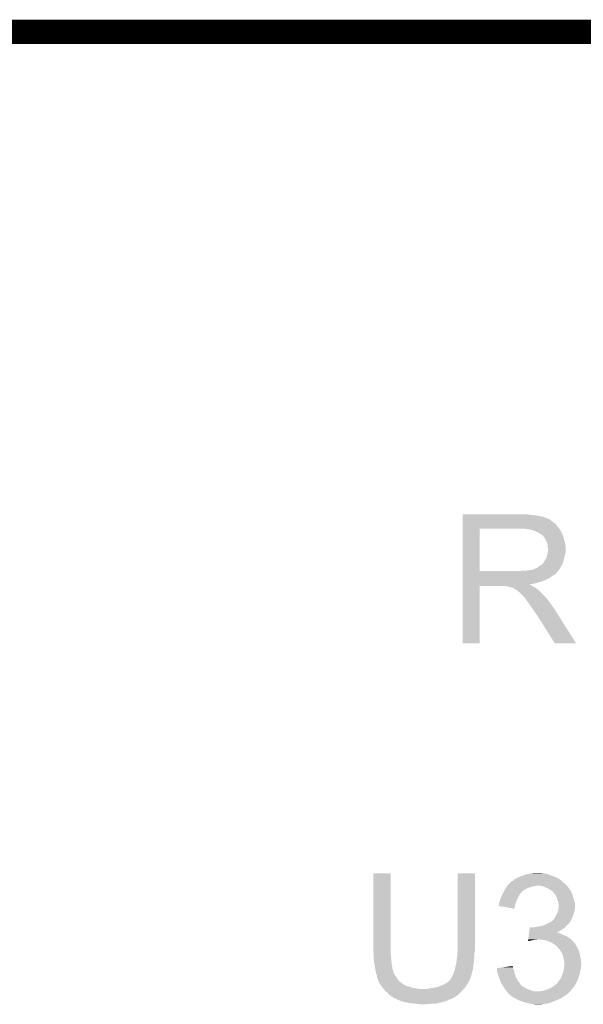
# Model space of a CAD drawing. Extents: x -1.3 to 24.2, y -3.9 to 39.2.
# Tile 29 of 34: x 6.4 to 10, y 33 to 39.2. Entities that reach past the tile are written whole.
import ezdxf

# ---------------------------------------------------------------- set-up
doc = ezdxf.new("R2010")
doc.units = 0
doc.layers.add('ACCEL_37_CLICK_V100_GKO', color=5, linetype='CONTINUOUS')
doc.layers.add('ACCEL_37_CLICK_V100_GTO', color=14, linetype='CONTINUOUS')

msp = doc.modelspace()

# ---------------------------------------------------------------- linework, layer by layer
at = {"layer": 'ACCEL_37_CLICK_V100_GKO', "const_width": 0.1524}
msp.add_lwpolyline([(1.016, 39.116), (21.844, 39.116)], dxfattribs=at)
at = {"layer": 'ACCEL_37_CLICK_V100_GTO'}
for points in [[(9.23038, 36.07054), (9.230382, 36.07562), (9.6774, 36.07054), (9.6266, 36.07562)], [(9.23038, 36.06546), (9.23038, 36.07054), (9.70534, 36.06546), (9.6774, 36.07054)], [(9.23038, 36.057838), (9.23038, 36.06546), (9.743442, 36.057838), (9.70534, 36.06546)], [(9.23038, 36.05276), (9.23038, 36.057838), (9.753604, 36.05276), (9.743442, 36.057838)], [(9.23038, 36.052756), (9.23038, 36.05276), (9.756146, 36.052756), (9.753604, 36.05276)], [(9.23038, 36.047678), (9.23038, 36.052756), (9.763762, 36.047678), (9.756146, 36.052756)], [(9.230378, 35.99434), (9.23038, 36.012118), (9.8298, 35.99434), (9.817102, 36.012118)], [(9.230378, 35.98418), (9.230378, 35.99434), (9.838506, 35.98418), (9.8298, 35.99434)], [(9.23038, 36.045138), (9.23038, 36.047678), (9.773922, 36.045138), (9.763762, 36.047678)], [(9.23038, 36.03498), (9.23038, 36.045138), (9.78662, 36.03498), (9.773922, 36.045138)], [(9.23038, 36.02482), (9.23038, 36.03498), (9.80186, 36.02482), (9.78662, 36.03498)], [(9.23038, 36.012118), (9.23038, 36.02482), (9.817102, 36.012118), (9.80186, 36.02482)], [(9.230372, 35.717502), (9.230378, 35.98416), (9.33704, 35.717502), (9.337042, 35.98416)], [(9.230378, 35.98416), (9.230378, 35.98418), (9.337042, 35.98416), (9.59358, 35.98418)], [(9.652, 35.9791), (9.624062, 35.98418), (9.84286, 35.9791), (9.838506, 35.98418)], [(9.663454, 35.976554), (9.652, 35.9791), (9.84504, 35.976554), (9.84286, 35.9791)], [(9.674862, 35.974018), (9.663454, 35.976554), (9.845044, 35.974018), (9.84504, 35.976554)], [(9.674872, 35.974014), (9.674862, 35.974018), (9.845044, 35.974014), (9.845044, 35.974018)], [(9.69264, 35.9664), (9.674872, 35.974014), (9.85012, 35.9664), (9.845044, 35.974014)], [(9.718038, 35.9537), (9.69264, 35.9664), (9.8552, 35.9537), (9.85012, 35.9664)], [(9.71804, 35.953698), (9.718038, 35.9537), (9.855202, 35.953698), (9.8552, 35.9537)], [(9.723126, 35.94862), (9.71804, 35.953698), (9.857742, 35.94862), (9.855202, 35.953698)], [(9.725666, 35.948614), (9.723126, 35.94862), (9.857744, 35.948614), (9.857742, 35.94862)], [(9.735822, 35.938458), (9.725666, 35.948614), (9.862822, 35.938458), (9.857744, 35.948614)], [(9.7409, 35.93338), (9.735822, 35.938458), (9.864274, 35.93338), (9.862822, 35.938458)], [(9.749368, 35.92068), (9.7409, 35.93338), (9.8679, 35.92068), (9.864274, 35.93338)], [(9.75106, 35.91814), (9.749368, 35.92068), (9.868536, 35.91814), (9.8679, 35.92068)], [(9.75868, 35.90036), (9.75106, 35.91814), (9.87298, 35.90036), (9.868536, 35.91814)], [(9.76376, 35.887658), (9.75868, 35.90036), (9.875804, 35.887658), (9.87298, 35.90036)], [(9.765454, 35.877498), (9.76376, 35.887658), (9.87806, 35.877498), (9.875804, 35.887658)], [(9.7663, 35.872418), (9.765454, 35.877498), (9.878058, 35.872418), (9.87806, 35.877498)], [(9.766302, 35.862258), (9.7663, 35.872418), (9.878058, 35.862258), (9.878058, 35.872418)], [(9.759186, 35.80384), (9.76122, 35.814), (9.87044, 35.80384), (9.87298, 35.814)], [(9.76122, 35.814), (9.76376, 35.82416), (9.87298, 35.814), (9.875522, 35.82416)], [(9.76376, 35.82416), (9.765028, 35.831778), (9.875522, 35.82416), (9.878058, 35.831778)], [(9.765028, 35.831778), (9.7663, 35.8394), (9.878058, 35.831778), (9.878058, 35.8394)], [(9.7663, 35.8394), (9.76884, 35.852098), (9.878058, 35.8394), (9.878058, 35.852098)], [(9.76884, 35.854636), (9.766302, 35.862258), (9.878058, 35.854636), (9.878058, 35.862258)], [(9.76884, 35.852098), (9.76884, 35.854636), (9.878058, 35.852098), (9.878058, 35.854636)], [(9.69772, 35.7378), (9.70534, 35.74288), (9.844532, 35.7378), (9.84758, 35.74288)], [(9.70534, 35.74288), (9.7155, 35.7505), (9.84758, 35.74288), (9.852152, 35.7505)], [(9.7155, 35.7505), (9.723964, 35.755578), (9.852152, 35.7505), (9.8552, 35.755578)], [(9.723964, 35.755578), (9.728198, 35.758118), (9.8552, 35.755578), (9.856214, 35.758118)], [(9.728198, 35.758118), (9.738358, 35.768278), (9.856214, 35.758118), (9.860278, 35.768278)], [(9.738358, 35.768278), (9.745976, 35.780978), (9.860278, 35.768278), (9.865358, 35.780978)], [(9.745976, 35.780978), (9.74598, 35.780982), (9.865358, 35.780978), (9.865358, 35.780982)], [(9.74598, 35.780982), (9.74852, 35.786058), (9.865358, 35.780982), (9.866486, 35.786058)], [(9.74852, 35.786058), (9.758678, 35.801296), (9.866486, 35.786058), (9.869874, 35.801296)], [(9.758678, 35.801296), (9.759186, 35.80384), (9.869874, 35.801296), (9.87044, 35.80384)], [(9.23037, 35.70478), (9.230372, 35.707314), (9.822158, 35.70478), (9.82218, 35.707314)], [(9.23037, 35.704774), (9.23037, 35.70478), (9.819634, 35.704774), (9.822158, 35.70478)], [(9.23037, 35.69208), (9.23037, 35.704774), (9.806936, 35.69208), (9.819634, 35.704774)], [(9.23037, 35.689538), (9.23037, 35.69208), (9.799318, 35.689538), (9.806936, 35.69208)], [(9.23037, 35.6743), (9.23037, 35.689538), (9.778998, 35.6743), (9.799318, 35.689538)], [(9.230372, 35.71748), (9.230372, 35.717502), (9.593578, 35.71748), (9.33704, 35.717502)], [(9.230372, 35.707314), (9.230372, 35.71748), (9.82218, 35.707314), (9.830308, 35.71748)], [(9.593578, 35.71748), (9.608818, 35.72002), (9.830308, 35.71748), (9.83234, 35.72002)], [(9.629138, 35.72002), (9.64692, 35.72256), (9.83234, 35.72002), (9.834244, 35.72256)], [(9.64692, 35.72256), (9.667238, 35.7251), (9.834244, 35.72256), (9.83615, 35.7251)], [(9.667238, 35.7251), (9.682476, 35.73018), (9.83615, 35.7251), (9.83996, 35.73018)], [(9.682476, 35.73018), (9.68502, 35.732718), (9.83996, 35.73018), (9.841482, 35.732718)], [(9.68502, 35.732718), (9.6901, 35.73526), (9.841482, 35.732718), (9.843008, 35.73526)], [(9.6901, 35.73526), (9.69772, 35.7378), (9.843008, 35.73526), (9.844532, 35.7378)], [(9.23036, 35.262842), (9.230368, 35.623478), (9.337018, 35.262842), (9.33704, 35.623478)], [(9.230368, 35.631118), (9.23037, 35.633628), (9.652004, 35.631118), (9.649492, 35.633628)], [(9.230368, 35.62858), (9.230368, 35.631118), (9.657082, 35.62858), (9.652004, 35.631118)], [(9.230368, 35.626038), (9.230368, 35.62858), (9.664704, 35.626038), (9.657082, 35.62858)], [(9.230368, 35.6235), (9.230368, 35.626038), (9.668512, 35.6235), (9.664704, 35.626038)], [(9.230368, 35.623478), (9.230368, 35.6235), (9.33704, 35.623478), (9.499596, 35.6235)], [(9.23037, 35.66922), (9.23037, 35.6743), (9.76884, 35.66922), (9.778998, 35.6743)], [(9.23037, 35.66414), (9.23037, 35.66922), (9.75614, 35.66414), (9.76884, 35.66922)], [(9.23037, 35.65652), (9.23037, 35.66414), (9.740898, 35.65652), (9.75614, 35.66414)], [(9.23037, 35.65144), (9.23037, 35.65652), (9.72566, 35.65144), (9.740898, 35.65652)], [(9.23037, 35.64128), (9.23037, 35.65144), (9.6901, 35.64128), (9.72566, 35.65144)], [(9.23037, 35.6362), (9.23037, 35.64128), (9.669778, 35.6362), (9.6901, 35.64128)], [(9.23037, 35.633628), (9.23037, 35.6362), (9.649492, 35.633628), (9.669778, 35.6362)], [(9.507218, 35.620962), (9.499596, 35.6235), (9.672318, 35.620962), (9.668512, 35.6235)], [(9.517374, 35.62096), (9.507218, 35.620962), (9.672322, 35.62096), (9.672318, 35.620962)], [(9.519918, 35.618424), (9.517374, 35.62096), (9.676886, 35.618424), (9.672322, 35.62096)], [(9.54024, 35.613338), (9.519918, 35.618424), (9.68604, 35.613338), (9.676886, 35.618424)], [(9.54786, 35.6108), (9.54024, 35.613338), (9.690606, 35.6108), (9.68604, 35.613338)], [(9.551674, 35.608258), (9.54786, 35.6108), (9.69518, 35.608258), (9.690606, 35.6108)], [(9.555478, 35.605722), (9.551674, 35.608258), (9.697718, 35.605722), (9.69518, 35.608258)], [(9.565636, 35.600642), (9.555478, 35.605722), (9.7028, 35.600642), (9.697718, 35.605722)], [(9.568174, 35.598106), (9.565636, 35.600642), (9.705336, 35.598106), (9.7028, 35.600642)], [(9.570714, 35.5981), (9.568174, 35.598106), (9.705342, 35.5981), (9.705336, 35.598106)], [(9.570718, 35.598098), (9.570714, 35.5981), (9.705344, 35.598098), (9.705342, 35.5981)], [(9.575814, 35.593006), (9.570718, 35.598098), (9.7155, 35.593006), (9.705344, 35.598098)], [(9.57834, 35.590482), (9.575814, 35.593006), (9.715506, 35.590482), (9.7155, 35.593006)], [(9.578352, 35.590474), (9.57834, 35.590482), (9.715506, 35.590474), (9.715506, 35.590482)], [(9.588498, 35.58286), (9.578352, 35.590474), (9.72312, 35.58286), (9.715506, 35.590474)], [(9.608818, 35.56254), (9.588498, 35.58286), (9.74344, 35.56254), (9.72312, 35.58286)], [(9.621518, 35.54984), (9.608818, 35.56254), (9.754024, 35.54984), (9.74344, 35.56254)], [(9.62279, 35.5473), (9.621518, 35.54984), (9.75614, 35.5473), (9.754024, 35.54984)], [(9.62406, 35.544762), (9.62279, 35.5473), (9.758316, 35.544762), (9.75614, 35.5473)], [(9.634948, 35.52952), (9.62406, 35.544762), (9.77138, 35.52952), (9.758316, 35.544762)], [(9.651276, 35.50666), (9.634948, 35.52952), (9.78662, 35.50666), (9.77138, 35.52952)], [(9.667604, 35.4838), (9.651276, 35.50666), (9.8044, 35.4838), (9.78662, 35.50666)], [(9.67486, 35.47364), (9.667604, 35.4838), (9.810822, 35.47364), (9.8044, 35.4838)], [(9.69518, 35.44316), (9.67486, 35.47364), (9.830086, 35.44316), (9.810822, 35.47364)], [(9.697718, 35.44062), (9.69518, 35.44316), (9.83169, 35.44062), (9.830086, 35.44316)], [(9.700258, 35.435544), (9.697718, 35.44062), (9.834898, 35.435544), (9.83169, 35.44062)], [(9.702798, 35.433002), (9.700258, 35.435544), (9.836506, 35.433002), (9.834898, 35.435544)], [(9.809478, 35.26283), (9.702798, 35.433002), (9.944054, 35.26283), (9.836506, 35.433002)], [(9.337018, 35.26282), (9.23036, 35.262842), (9.337018, 35.26282), (9.337018, 35.262842)], [(9.94406, 35.26282), (9.944054, 35.26283), (9.94406, 35.26282), (9.809478, 35.26283)], [(8.66648, 33.31972), (8.6665, 33.812458), (8.7757, 33.31972), (8.7757, 33.812458)], [(8.6665, 33.812458), (8.666502, 33.81248), (8.7757, 33.812458), (8.666502, 33.81248)], [(9.19734, 33.34258), (9.19736, 33.812458), (9.30656, 33.34258), (9.30656, 33.812458)], [(9.19736, 33.812458), (9.197362, 33.81248), (9.30656, 33.812458), (9.197362, 33.81248)], [(9.530082, 33.75406), (9.540246, 33.76422), (9.86536, 33.75406), (9.8552, 33.76422)], [(9.540246, 33.76422), (9.545326, 33.764226), (9.8552, 33.76422), (9.855194, 33.764226)], [(9.545326, 33.764226), (9.547858, 33.766758), (9.855194, 33.764226), (9.852662, 33.766758)], [(9.547858, 33.766758), (9.555478, 33.774378), (9.852662, 33.766758), (9.839962, 33.774378)], [(9.555478, 33.774378), (9.55548, 33.77438), (9.839962, 33.774378), (9.83996, 33.77438)], [(9.55548, 33.77438), (9.5631, 33.77946), (9.83996, 33.77438), (9.833186, 33.77946)], [(9.5631, 33.77946), (9.570714, 33.781998), (9.833186, 33.77946), (9.829802, 33.781998)], [(9.570714, 33.781998), (9.570722, 33.782), (9.829802, 33.781998), (9.829798, 33.782)], [(9.570722, 33.782), (9.574948, 33.784536), (9.829798, 33.782), (9.822196, 33.784536)], [(9.574948, 33.784536), (9.57915, 33.787058), (9.822196, 33.784536), (9.82218, 33.787058)], [(9.57915, 33.787058), (9.579186, 33.78708), (9.82218, 33.787058), (9.819644, 33.78708)], [(9.579186, 33.78708), (9.58342, 33.78962), (9.819644, 33.78708), (9.81287, 33.78962)], [(9.58342, 33.78962), (9.60628, 33.79724), (9.81287, 33.78962), (9.792548, 33.79724)], [(9.60628, 33.79724), (9.61898, 33.80232), (9.792548, 33.79724), (9.779, 33.80232)], [(9.61898, 33.80232), (9.631682, 33.8074), (9.779, 33.80232), (9.763758, 33.8074)], [(9.631682, 33.8074), (9.648178, 33.809938), (9.763758, 33.8074), (9.756142, 33.809938)], [(9.648178, 33.809938), (9.6647, 33.81248), (9.756142, 33.809938), (9.73836, 33.81248)], [(9.6647, 33.81248), (9.679942, 33.81502), (9.73836, 33.81248), (9.723118, 33.81502)], [(9.481818, 33.682938), (9.488168, 33.695634), (9.591038, 33.682938), (9.603734, 33.695634)], [(9.488168, 33.695634), (9.489436, 33.69817), (9.603734, 33.695634), (9.60374, 33.69817)], [(9.489436, 33.69817), (9.49452, 33.70834), (9.60374, 33.69817), (9.61898, 33.70834)], [(9.49452, 33.70834), (9.497062, 33.71342), (9.61898, 33.70834), (9.627868, 33.71342)], [(9.497062, 33.71342), (9.500616, 33.7185), (9.627868, 33.71342), (9.636758, 33.7185)], [(9.500616, 33.7185), (9.507726, 33.728658), (9.636758, 33.7185), (9.66724, 33.728658)], [(9.507726, 33.728658), (9.511284, 33.73374), (9.66724, 33.728658), (9.692638, 33.73374)], [(9.511284, 33.73374), (9.514842, 33.738822), (9.886952, 33.73374), (9.882716, 33.738822)], [(9.514842, 33.738822), (9.517378, 33.741358), (9.882716, 33.738822), (9.880602, 33.741358)], [(9.517378, 33.741358), (9.530082, 33.75406), (9.880602, 33.741358), (9.86536, 33.75406)], [(9.740898, 33.728662), (9.723118, 33.73374), (9.891182, 33.728662), (9.886952, 33.73374)], [(9.745982, 33.72612), (9.740898, 33.728662), (9.8933, 33.72612), (9.891182, 33.728662)], [(9.75614, 33.72104), (9.745982, 33.72612), (9.89693, 33.72104), (9.8933, 33.72612)], [(9.771378, 33.71596), (9.75614, 33.72104), (9.900558, 33.71596), (9.89693, 33.72104)], [(9.78154, 33.70834), (9.771378, 33.71596), (9.906002, 33.70834), (9.900558, 33.71596)], [(9.781544, 33.708338), (9.78154, 33.70834), (9.906002, 33.708338), (9.906002, 33.70834)], [(9.785356, 33.705796), (9.781544, 33.708338), (9.908542, 33.705796), (9.906002, 33.708338)], [(9.796778, 33.69818), (9.785356, 33.705796), (9.91235, 33.69818), (9.908542, 33.705796)], [(9.80313, 33.69056), (9.796778, 33.69818), (9.91616, 33.69056), (9.91235, 33.69818)], [(9.461498, 33.6296), (9.463404, 33.63722), (9.56564, 33.6296), (9.56818, 33.63722)], [(9.463404, 33.63722), (9.46404, 33.639758), (9.56818, 33.63722), (9.569266, 33.639758)], [(9.46404, 33.639758), (9.46912, 33.655), (9.569266, 33.639758), (9.5758, 33.655)], [(9.46912, 33.655), (9.47166, 33.66262), (9.5758, 33.655), (9.57961, 33.66262)], [(9.47166, 33.66262), (9.47547, 33.67024), (9.57961, 33.66262), (9.58342, 33.67024)], [(9.47547, 33.67024), (9.481818, 33.682938), (9.58342, 33.67024), (9.591038, 33.682938)], [(9.80948, 33.68294), (9.80313, 33.69056), (9.91921, 33.68294), (9.91616, 33.69056)], [(9.812866, 33.677862), (9.80948, 33.68294), (9.92124, 33.677862), (9.91921, 33.68294)], [(9.819638, 33.667704), (9.812866, 33.677862), (9.924626, 33.667704), (9.92124, 33.677862)], [(9.821334, 33.66262), (9.819638, 33.667704), (9.92632, 33.66262), (9.924626, 33.667704)], [(9.82472, 33.652458), (9.821334, 33.66262), (9.929224, 33.652458), (9.92632, 33.66262)], [(9.827768, 33.64484), (9.82472, 33.652458), (9.9314, 33.64484), (9.929224, 33.652458)], [(9.829798, 33.639762), (9.827768, 33.64484), (9.93267, 33.639762), (9.9314, 33.64484)], [(9.83234, 33.62452), (9.829798, 33.639762), (9.93648, 33.62452), (9.93267, 33.639762)], [(9.45642, 33.606758), (9.456422, 33.609284), (9.559032, 33.606758), (9.55954, 33.609284)], [(9.555458, 33.588964), (9.45642, 33.606758), (9.555458, 33.588964), (9.559032, 33.606758)], [(9.456422, 33.609284), (9.458956, 33.614358), (9.55954, 33.609284), (9.56056, 33.614358)], [(9.458956, 33.614358), (9.45896, 33.614364), (9.56056, 33.614358), (9.56056, 33.614364)], [(9.45896, 33.614364), (9.458962, 33.621982), (9.56056, 33.614364), (9.5631, 33.621982)], [(9.458962, 33.621982), (9.461498, 33.6296), (9.5631, 33.621982), (9.56564, 33.6296)], [(9.827262, 33.563562), (9.830162, 33.57372), (9.930552, 33.563562), (9.933938, 33.57372)], [(9.830162, 33.57372), (9.83234, 33.581338), (9.933938, 33.57372), (9.935462, 33.581338)], [(9.832342, 33.624518), (9.83234, 33.62452), (9.93648, 33.624518), (9.93648, 33.62452)], [(9.83234, 33.581338), (9.833354, 33.586418), (9.935462, 33.581338), (9.93648, 33.586418)], [(9.834878, 33.616902), (9.832342, 33.624518), (9.93648, 33.616902), (9.93648, 33.624518)], [(9.833354, 33.586418), (9.83488, 33.594042), (9.93648, 33.586418), (9.93648, 33.594042)], [(9.83488, 33.594042), (9.834878, 33.616902), (9.93648, 33.594042), (9.93648, 33.616902)], [(9.787888, 33.50768), (9.791702, 33.510222), (9.908538, 33.50768), (9.909626, 33.510222)], [(9.791702, 33.510222), (9.799322, 33.517842), (9.909626, 33.510222), (9.912894, 33.517842)], [(9.799322, 33.517842), (9.805416, 33.52546), (9.912894, 33.517842), (9.91616, 33.52546)], [(9.805416, 33.52546), (9.809482, 33.530542), (9.91616, 33.52546), (9.9187, 33.530542)], [(9.809482, 33.530542), (9.81456, 33.5407), (9.9187, 33.530542), (9.92378, 33.5407)], [(9.81456, 33.5407), (9.8171, 33.545778), (9.92378, 33.5407), (9.92523, 33.545778)], [(9.8171, 33.545778), (9.824358, 33.55848), (9.92523, 33.545778), (9.92886, 33.55848)], [(9.824358, 33.55848), (9.827262, 33.563562), (9.92886, 33.55848), (9.930552, 33.563562)], [(9.648126, 33.4391), (9.649624, 33.4518), (9.824796, 33.4391), (9.84504, 33.4518)], [(9.649624, 33.4518), (9.652018, 33.472118), (9.84504, 33.4518), (9.875518, 33.472118)], [(9.652018, 33.472118), (9.65202, 33.47212), (9.875518, 33.472118), (9.875518, 33.47212)], [(9.677402, 33.47212), (9.72312, 33.47974), (9.875518, 33.47212), (9.881614, 33.47974)], [(9.72312, 33.47974), (9.743432, 33.484818), (9.881614, 33.47974), (9.885678, 33.484818)], [(9.743432, 33.484818), (9.743442, 33.48482), (9.885678, 33.484818), (9.88568, 33.48482)], [(9.743442, 33.48482), (9.758676, 33.492438), (9.88568, 33.48482), (9.895838, 33.492438)], [(9.758676, 33.492438), (9.778994, 33.502598), (9.895838, 33.492438), (9.90346, 33.502598)], [(9.778994, 33.502598), (9.784082, 33.505142), (9.90346, 33.502598), (9.906, 33.505142)], [(9.784082, 33.505142), (9.787888, 33.50768), (9.906, 33.505142), (9.908538, 33.50768)], [(9.641842, 33.385788), (9.642138, 33.3883), (9.641842, 33.385788), (9.65708, 33.3883)], [(9.642138, 33.3883), (9.642736, 33.39338), (9.65708, 33.3883), (9.682478, 33.39338)], [(9.642736, 33.39338), (9.643036, 33.395918), (9.692636, 33.39338), (9.700258, 33.395918)], [(9.643036, 33.39592), (9.643934, 33.40354), (9.912352, 33.39592), (9.903462, 33.40354)], [(9.643036, 33.395918), (9.643036, 33.39592), (9.700258, 33.395918), (9.710422, 33.39592)], [(9.643934, 33.40354), (9.64543, 33.416238), (9.903462, 33.40354), (9.88314, 33.416238)], [(9.64543, 33.416238), (9.647228, 33.43148), (9.88314, 33.416238), (9.84758, 33.43148)], [(9.647228, 33.43148), (9.647826, 33.43656), (9.84758, 33.43148), (9.834884, 33.43656)], [(9.647826, 33.43656), (9.648126, 33.439094), (9.834884, 33.43656), (9.832346, 33.439094)], [(9.648126, 33.439094), (9.648126, 33.4391), (9.832346, 33.439094), (9.824796, 33.4391)], [(9.735818, 33.39338), (9.710422, 33.39592), (9.915316, 33.39338), (9.912352, 33.39592)], [(9.758678, 33.3883), (9.735818, 33.39338), (9.921242, 33.3883), (9.915316, 33.39338)], [(9.779, 33.38068), (9.758678, 33.3883), (9.927772, 33.38068), (9.921242, 33.3883)], [(9.19734, 33.322258), (9.19734, 33.34258), (9.30656, 33.322258), (9.30656, 33.34258)], [(9.19734, 33.317178), (9.19734, 33.322258), (9.30529, 33.317178), (9.30656, 33.322258)], [(9.79424, 33.37306), (9.779, 33.38068), (9.934302, 33.37306), (9.927772, 33.38068)], [(9.798474, 33.37052), (9.79424, 33.37306), (9.936478, 33.37052), (9.934302, 33.37306)], [(9.802716, 33.367976), (9.798474, 33.37052), (9.939022, 33.367976), (9.936478, 33.37052)], [(9.806938, 33.365442), (9.802716, 33.367976), (9.94029, 33.365442), (9.939022, 33.367976)], [(9.810324, 33.362902), (9.806938, 33.365442), (9.94156, 33.362902), (9.94029, 33.365442)], [(9.817098, 33.35782), (9.810324, 33.362902), (9.94461, 33.35782), (9.94156, 33.362902)], [(9.824722, 33.3502), (9.817098, 33.35782), (9.94918, 33.3502), (9.94461, 33.35782)], [(9.837784, 33.33496), (9.824722, 33.3502), (9.9568, 33.33496), (9.94918, 33.3502)], [(9.83996, 33.33242), (9.837784, 33.33496), (9.95789, 33.33242), (9.9568, 33.33496)], [(9.850848, 33.317178), (9.83996, 33.33242), (9.96442, 33.317178), (9.95789, 33.33242)], [(8.667892, 33.30702), (8.66648, 33.31972), (8.7757, 33.30702), (8.7757, 33.31972)], [(8.66902, 33.29686), (8.667892, 33.30702), (8.77683, 33.29686), (8.7757, 33.30702)], [(8.66902, 33.28416), (8.66902, 33.29686), (8.77824, 33.28416), (8.77683, 33.29686)], [(8.66902, 33.276542), (8.66902, 33.28416), (8.779002, 33.276542), (8.77824, 33.28416)], [(8.67156, 33.25622), (8.66902, 33.276542), (8.781034, 33.25622), (8.779002, 33.276542)], [(9.18972, 33.246062), (9.19226, 33.26892), (9.299362, 33.246062), (9.301268, 33.26892)], [(9.19226, 33.26892), (9.192576, 33.271462), (9.301268, 33.26892), (9.30148, 33.271462)], [(9.192576, 33.271462), (9.194482, 33.286698), (9.30148, 33.271462), (9.30402, 33.286698)], [(9.194482, 33.286698), (9.1948, 33.28924), (9.30402, 33.286698), (9.30402, 33.28924)], [(9.1948, 33.28924), (9.196878, 33.312098), (9.30402, 33.28924), (9.30402, 33.312098)], [(9.196878, 33.312098), (9.19734, 33.317178), (9.30402, 33.312098), (9.30529, 33.317178)], [(9.852658, 33.314642), (9.850848, 33.317178), (9.964984, 33.314642), (9.96442, 33.317178)], [(9.860278, 33.296862), (9.852658, 33.314642), (9.968936, 33.296862), (9.964984, 33.314642)], [(9.860914, 33.29432), (9.860278, 33.296862), (9.9695, 33.29432), (9.968936, 33.296862)], [(9.86536, 33.27654), (9.860914, 33.29432), (9.973056, 33.27654), (9.9695, 33.29432)], [(9.86663, 33.26892), (9.86536, 33.27654), (9.97458, 33.26892), (9.973056, 33.27654)], [(9.8679, 33.2613), (9.86663, 33.26892), (9.975216, 33.2613), (9.97458, 33.26892)], [(9.87044, 33.248602), (9.8679, 33.2613), (9.976274, 33.248602), (9.975216, 33.2613)], [(8.6741, 33.23844), (8.67156, 33.25622), (8.782812, 33.23844), (8.781034, 33.25622)], [(8.674948, 33.23336), (8.6741, 33.23844), (8.78332, 33.23336), (8.782812, 33.23844)], [(8.67918, 33.20796), (8.674948, 33.23336), (8.7884, 33.20796), (8.78332, 33.23336)], [(8.68172, 33.19272), (8.67918, 33.20796), (8.792214, 33.19272), (8.7884, 33.20796)], [(9.17702, 33.195258), (9.181252, 33.20796), (9.290684, 33.195258), (9.29386, 33.20796)], [(9.181252, 33.20796), (9.1821, 33.210502), (9.29386, 33.20796), (9.29425, 33.210502)], [(9.1821, 33.210502), (9.18464, 33.228282), (9.29425, 33.210502), (9.296986, 33.228282)], [(9.18464, 33.228282), (9.188268, 33.24098), (9.296986, 33.228282), (9.29894, 33.24098)], [(9.188268, 33.24098), (9.18972, 33.246062), (9.29894, 33.24098), (9.299362, 33.246062)], [(9.446262, 33.1978), (9.446272, 33.207958), (9.55294, 33.1978), (9.550402, 33.207958)], [(9.446272, 33.207958), (9.446276, 33.213036), (9.550402, 33.207958), (9.547862, 33.213036)], [(9.446276, 33.213036), (9.44628, 33.215582), (9.547862, 33.213036), (9.547862, 33.215582)], [(9.44628, 33.215582), (9.485914, 33.220654), (9.547862, 33.215582), (9.54786, 33.220654)], [(9.485914, 33.220654), (9.505762, 33.223194), (9.54786, 33.220654), (9.545326, 33.223194)], [(9.505762, 33.223194), (9.54532, 33.228256), (9.545326, 33.223194), (9.54532, 33.228256)], [(9.86282, 33.187642), (9.866206, 33.20288), (9.96899, 33.187642), (9.97204, 33.20288)], [(9.866206, 33.20288), (9.8679, 33.210502), (9.97204, 33.20288), (9.973944, 33.210502)], [(9.8679, 33.210502), (9.86813, 33.213038), (9.973944, 33.210502), (9.97458, 33.213038)], [(9.86813, 33.213038), (9.869054, 33.223196), (9.97458, 33.213038), (9.97458, 33.223196)], [(9.869054, 33.223196), (9.869516, 33.228276), (9.97458, 33.223196), (9.977118, 33.228276)], [(9.869516, 33.228276), (9.87044, 33.238438), (9.977118, 33.228276), (9.977118, 33.238438)], [(9.87044, 33.238442), (9.87044, 33.248602), (9.97712, 33.238442), (9.976274, 33.248602)], [(9.87044, 33.238438), (9.87044, 33.238442), (9.977118, 33.238438), (9.97712, 33.238442)], [(8.682738, 33.187638), (8.68172, 33.19272), (8.793484, 33.187638), (8.792214, 33.19272)], [(8.683246, 33.185094), (8.682738, 33.187638), (8.79602, 33.185094), (8.793484, 33.187638)], [(8.68426, 33.180022), (8.683246, 33.185094), (8.796024, 33.180022), (8.79602, 33.185094)], [(8.685534, 33.177474), (8.68426, 33.180022), (8.796026, 33.177474), (8.796024, 33.180022)], [(8.689338, 33.169864), (8.685534, 33.177474), (8.803636, 33.169864), (8.796026, 33.177474)], [(8.68934, 33.169858), (8.689338, 33.169864), (8.80364, 33.169858), (8.803636, 33.169864)], [(8.68934, 33.159704), (8.68934, 33.169858), (8.811258, 33.159704), (8.80364, 33.169858)], [(8.689342, 33.159698), (8.68934, 33.159704), (8.811262, 33.159698), (8.811258, 33.159704)], [(8.69188, 33.152082), (8.689342, 33.159698), (8.815832, 33.152082), (8.811262, 33.159698)], [(8.694422, 33.147), (8.69188, 33.152082), (8.81888, 33.147), (8.815832, 33.152082)], [(8.696958, 33.141924), (8.694422, 33.147), (8.822942, 33.141924), (8.81888, 33.147)], [(8.69696, 33.139384), (8.696958, 33.141924), (8.824974, 33.139384), (8.822942, 33.141924)], [(8.699504, 33.134298), (8.69696, 33.139384), (8.829042, 33.134298), (8.824974, 33.139384)], [(9.144006, 33.134302), (9.146546, 33.13684), (9.271, 33.134302), (9.272268, 33.13684)], [(9.146546, 33.13684), (9.14908, 33.136862), (9.272268, 33.13684), (9.27228, 33.136862)], [(9.14908, 33.136862), (9.149086, 33.139386), (9.27228, 33.136862), (9.273542, 33.139386)], [(9.149086, 33.139386), (9.151622, 33.141924), (9.273542, 33.139386), (9.27481, 33.141924)], [(9.151622, 33.141924), (9.152888, 33.144456), (9.27481, 33.141924), (9.276078, 33.144456)], [(9.152888, 33.144456), (9.154158, 33.146996), (9.276078, 33.144456), (9.27608, 33.146996)], [(9.154158, 33.146996), (9.154162, 33.147002), (9.27608, 33.146996), (9.27608, 33.147002)], [(9.154162, 33.147002), (9.164322, 33.162242), (9.27608, 33.147002), (9.28116, 33.162242)], [(9.164322, 33.162242), (9.16686, 33.172402), (9.28116, 33.162242), (9.284546, 33.172402)], [(9.16686, 33.172402), (9.1694, 33.177482), (9.284546, 33.172402), (9.28624, 33.177482)], [(9.1694, 33.177482), (9.17194, 33.18256), (9.28624, 33.177482), (9.287508, 33.18256)], [(9.17194, 33.18256), (9.17702, 33.195258), (9.287508, 33.18256), (9.290684, 33.195258)], [(9.44626, 33.195262), (9.446262, 33.1978), (9.553666, 33.195262), (9.55294, 33.1978)], [(9.450616, 33.18002), (9.44626, 33.195262), (9.55802, 33.18002), (9.553666, 33.195262)], [(9.45134, 33.17748), (9.450616, 33.18002), (9.558974, 33.17748), (9.55802, 33.18002)], [(9.457268, 33.1597), (9.45134, 33.17748), (9.56564, 33.1597), (9.558974, 33.17748)], [(9.4615, 33.147), (9.457268, 33.1597), (9.571992, 33.147), (9.56564, 33.1597)], [(9.464676, 33.13938), (9.4615, 33.147), (9.575802, 33.13938), (9.571992, 33.147)], [(9.4742, 33.11652), (9.464676, 33.13938), (9.592136, 33.11652), (9.575802, 33.13938)], [(9.835514, 33.1343), (9.83742, 33.13684), (9.95172, 33.1343), (9.952566, 33.13684)], [(9.83742, 33.13684), (9.847578, 33.14954), (9.952566, 33.13684), (9.9568, 33.14954)], [(9.847578, 33.14954), (9.84758, 33.149542), (9.9568, 33.14954), (9.9568, 33.149542)], [(9.84758, 33.149542), (9.8552, 33.16732), (9.9568, 33.149542), (9.963264, 33.16732)], [(9.8552, 33.16732), (9.859008, 33.17748), (9.963264, 33.16732), (9.966958, 33.17748)], [(9.859008, 33.17748), (9.86282, 33.187642), (9.966958, 33.17748), (9.96899, 33.187642)], [(8.705852, 33.1216), (8.699504, 33.134298), (8.84428, 33.1216), (8.829042, 33.134298)], [(8.70966, 33.113982), (8.705852, 33.1216), (8.855708, 33.113982), (8.84428, 33.1216)], [(8.711442, 33.111438), (8.70966, 33.113982), (8.859522, 33.111438), (8.855708, 33.113982)], [(8.713218, 33.1089), (8.711442, 33.111438), (8.862064, 33.1089), (8.859522, 33.111438)], [(8.714996, 33.10636), (8.713218, 33.1089), (8.86968, 33.10636), (8.862064, 33.1089)], [(8.71855, 33.10128), (8.714996, 33.10636), (8.879842, 33.10128), (8.86968, 33.10636)], [(8.72033, 33.098738), (8.71855, 33.10128), (8.892542, 33.098738), (8.879842, 33.10128)], [(8.725662, 33.09112), (8.72033, 33.098738), (8.910324, 33.09112), (8.892542, 33.098738)], [(8.72744, 33.08858), (8.725662, 33.09112), (8.930638, 33.08858), (8.910324, 33.09112)], [(8.72744, 33.088578), (8.72744, 33.08858), (8.930648, 33.088578), (8.930638, 33.08858)], [(8.731794, 33.0835), (8.72744, 33.088578), (8.953502, 33.0835), (8.930648, 33.088578)], [(8.74268, 33.0708), (8.731794, 33.0835), (9.22528, 33.0708), (9.23798, 33.0835)], [(9.006842, 33.0835), (9.016992, 33.086038), (9.23798, 33.0835), (9.240518, 33.086038)], [(9.016992, 33.086038), (9.017, 33.08604), (9.240518, 33.086038), (9.240518, 33.08604)], [(9.017, 33.08604), (9.072882, 33.096202), (9.240518, 33.08604), (9.24687, 33.096202)], [(9.072882, 33.096202), (9.09828, 33.10636), (9.24687, 33.096202), (9.25322, 33.10636)], [(9.09828, 33.10636), (9.123678, 33.11906), (9.25322, 33.10636), (9.261688, 33.11906)], [(9.123678, 33.11906), (9.12791, 33.1216), (9.261688, 33.11906), (9.263382, 33.1216)], [(9.12791, 33.1216), (9.136382, 33.126682), (9.263382, 33.1216), (9.266428, 33.126682)], [(9.136382, 33.126682), (9.144006, 33.134302), (9.266428, 33.126682), (9.271, 33.134302)], [(9.48182, 33.10636), (9.4742, 33.11652), (9.599396, 33.10636), (9.592136, 33.11652)], [(9.483344, 33.10382), (9.48182, 33.10636), (9.60121, 33.10382), (9.599396, 33.10636)], [(9.483348, 33.103814), (9.483344, 33.10382), (9.603746, 33.103814), (9.60121, 33.10382)], [(9.486394, 33.098738), (9.483348, 33.103814), (9.608824, 33.098738), (9.603746, 33.103814)], [(9.48944, 33.09366), (9.486394, 33.098738), (9.618978, 33.09366), (9.608824, 33.098738)], [(9.48944, 33.093658), (9.48944, 33.09366), (9.618982, 33.093658), (9.618978, 33.09366)], [(9.49325, 33.08604), (9.48944, 33.093658), (9.631678, 33.08604), (9.618982, 33.093658)], [(9.494518, 33.083504), (9.49325, 33.08604), (9.63802, 33.083504), (9.631678, 33.08604)], [(9.497062, 33.08096), (9.494518, 33.083504), (9.64438, 33.08096), (9.63802, 33.083504)], [(9.502138, 33.075882), (9.497062, 33.08096), (9.65623, 33.075882), (9.64438, 33.08096)], [(9.503834, 33.07334), (9.502138, 33.075882), (9.662162, 33.07334), (9.65623, 33.075882)], [(9.743442, 33.073342), (9.784076, 33.08858), (9.911082, 33.073342), (9.92378, 33.08858)], [(9.784076, 33.08858), (9.784082, 33.088582), (9.92378, 33.08858), (9.92378, 33.088582)], [(9.784082, 33.088582), (9.80186, 33.10128), (9.92378, 33.088582), (9.932246, 33.10128)], [(9.80186, 33.10128), (9.82218, 33.116522), (9.932246, 33.10128), (9.942406, 33.116522)], [(9.82218, 33.116522), (9.824716, 33.119058), (9.942406, 33.116522), (9.944098, 33.119058)], [(9.824716, 33.119058), (9.82472, 33.11906), (9.944098, 33.119058), (9.944098, 33.11906)], [(9.82472, 33.11906), (9.8298, 33.12668), (9.944098, 33.11906), (9.947908, 33.12668)], [(9.8298, 33.12668), (9.835514, 33.1343), (9.947908, 33.12668), (9.95172, 33.1343)], [(8.760462, 33.053018), (8.74268, 33.0708), (9.207498, 33.053018), (9.22528, 33.0708)], [(8.766556, 33.04794), (8.760462, 33.053018), (9.20242, 33.04794), (9.207498, 33.053018)], [(8.7757, 33.04032), (8.766556, 33.04794), (9.191532, 33.04032), (9.20242, 33.04794)], [(8.788402, 33.0327), (8.7757, 33.04032), (9.180644, 33.0327), (9.191532, 33.04032)], [(8.793476, 33.030162), (8.788402, 33.0327), (9.177018, 33.030162), (9.180644, 33.0327)], [(8.79348, 33.03016), (8.793476, 33.030162), (9.177016, 33.03016), (9.177018, 33.030162)], [(8.793486, 33.030154), (8.79348, 33.03016), (9.174474, 33.030154), (9.177016, 33.03016)], [(8.79602, 33.02762), (8.793486, 33.030154), (9.171934, 33.02762), (9.174474, 33.030154)], [(8.796026, 33.027614), (8.79602, 33.02762), (9.169394, 33.027614), (9.171934, 33.02762)], [(8.798554, 33.025086), (8.796026, 33.027614), (9.166864, 33.025086), (9.169394, 33.027614)], [(8.801096, 33.02508), (8.798554, 33.025086), (9.166858, 33.02508), (9.166864, 33.025086)], [(8.806686, 33.02254), (8.801096, 33.02508), (9.164316, 33.02254), (9.166858, 33.02508)], [(8.81227, 33.020002), (8.806686, 33.02254), (9.1567, 33.020002), (9.164316, 33.02254)], [(8.817864, 33.01746), (8.81227, 33.020002), (9.146538, 33.01746), (9.1567, 33.020002)], [(8.82904, 33.01238), (8.817864, 33.01746), (9.136378, 33.01238), (9.146538, 33.01746)], [(8.844282, 33.0073), (8.82904, 33.01238), (9.126218, 33.0073), (9.136378, 33.01238)], [(9.50722, 33.06826), (9.503834, 33.07334), (9.682482, 33.06826), (9.662162, 33.07334)], [(9.514838, 33.06064), (9.50722, 33.06826), (9.89838, 33.06064), (9.906, 33.06826)], [(9.517378, 33.055566), (9.514838, 33.06064), (9.893306, 33.055566), (9.89838, 33.06064)], [(9.522446, 33.053026), (9.517378, 33.055566), (9.890766, 33.053026), (9.893306, 33.055566)], [(9.522448, 33.05302), (9.522446, 33.053026), (9.89076, 33.05302), (9.890766, 33.053026)], [(9.52246, 33.050502), (9.522448, 33.05302), (9.886982, 33.050502), (9.89076, 33.05302)], [(9.524994, 33.05048), (9.52246, 33.050502), (9.88695, 33.05048), (9.886982, 33.050502)], [(9.527538, 33.047938), (9.524994, 33.05048), (9.883138, 33.047938), (9.88695, 33.05048)], [(9.53262, 33.042858), (9.527538, 33.047938), (9.878056, 33.042858), (9.883138, 33.047938)], [(9.537698, 33.037782), (9.53262, 33.042858), (9.867906, 33.037782), (9.878056, 33.042858)], [(9.537704, 33.037778), (9.537698, 33.037782), (9.8679, 33.037778), (9.867906, 33.037782)], [(9.549134, 33.030158), (9.537704, 33.037778), (9.857738, 33.030158), (9.8679, 33.037778)], [(9.552938, 33.027622), (9.549134, 33.030158), (9.85351, 33.027622), (9.857738, 33.030158)], [(9.563102, 33.02254), (9.552938, 33.027622), (9.845042, 33.02254), (9.85351, 33.027622)], [(9.573262, 33.01746), (9.563102, 33.02254), (9.83234, 33.01746), (9.845042, 33.02254)], [(9.58342, 33.01238), (9.573262, 33.01746), (9.820486, 33.01238), (9.83234, 33.01746)], [(9.590406, 33.00984), (9.58342, 33.01238), (9.81456, 33.00984), (9.820486, 33.01238)], [(9.715502, 33.06826), (9.7282, 33.0708), (9.906, 33.06826), (9.90854, 33.0708)], [(9.7282, 33.0708), (9.743442, 33.073342), (9.90854, 33.0708), (9.911082, 33.073342)], [(8.851908, 33.004758), (8.844282, 33.0073), (9.11352, 33.004758), (9.126218, 33.0073)], [(8.859522, 33.00222), (8.851908, 33.004758), (9.105902, 33.00222), (9.11352, 33.004758)], [(8.870528, 32.99968), (8.859522, 33.00222), (9.09828, 32.99968), (9.105902, 33.00222)], [(8.881534, 32.99714), (8.870528, 32.99968), (9.083038, 32.99714), (9.09828, 32.99968)], [(8.89254, 32.9946), (8.881534, 32.99714), (9.074148, 32.9946), (9.083038, 32.99714)], [(8.920482, 32.99206), (8.89254, 32.9946), (9.065258, 32.99206), (9.074148, 32.9946)], [(8.935718, 32.98952), (8.920482, 32.99206), (9.0297, 32.98952), (9.04748, 32.99206)], [(8.958578, 32.98698), (8.948418, 32.98952), (8.986522, 32.98698), (9.0297, 32.98952)], [(9.604376, 33.00476), (9.590406, 33.00984), (9.80186, 33.00476), (9.81456, 33.00984)], [(9.61136, 33.00222), (9.604376, 33.00476), (9.795932, 33.00222), (9.80186, 33.00476)], [(9.629988, 32.99714), (9.61136, 33.00222), (9.784078, 32.99714), (9.795932, 33.00222)], [(9.6393, 32.9946), (9.629988, 32.99714), (9.773918, 32.9946), (9.784078, 32.99714)], [(9.652, 32.99206), (9.6393, 32.9946), (9.763758, 32.99206), (9.773918, 32.9946)], [(9.664698, 32.98952), (9.652, 32.99206), (9.743438, 32.98952), (9.763758, 32.99206)], [(9.685018, 32.98698), (9.674858, 32.98952), (9.723118, 32.98698), (9.743438, 32.98952)]]:
    msp.add_solid(points, dxfattribs=at)

doc.saveas('drawing.dxf')
